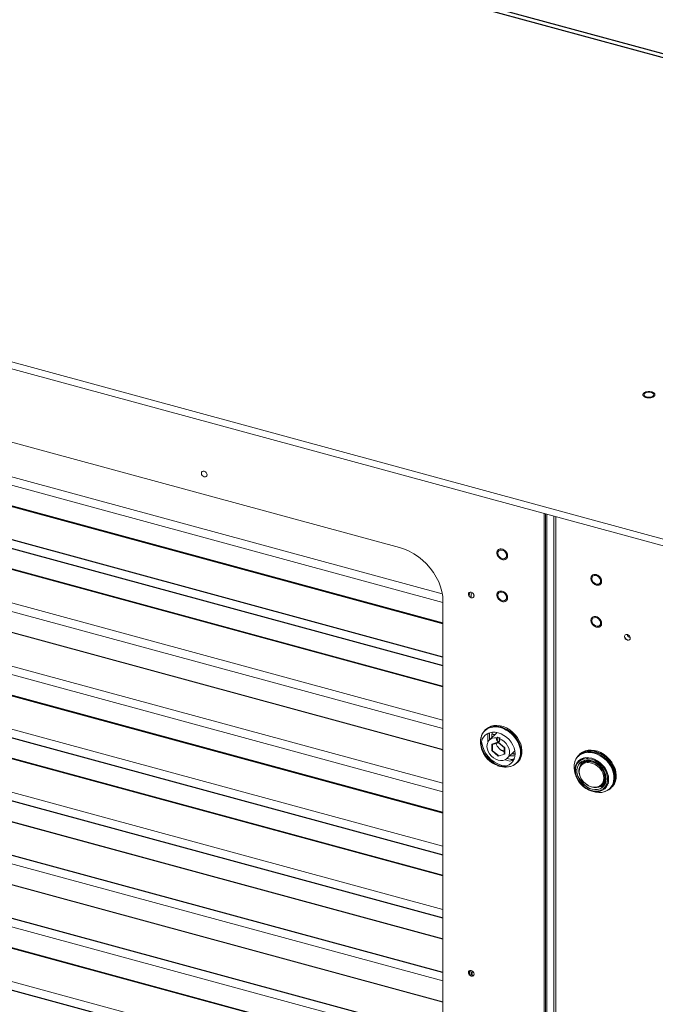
# Paper-space layout '_Trimetric' of a CAD drawing. Header units: millimetres. Extents: x -1485 to 1441, y -378 to 2620.
# Tile 31 of 86: x -472 to -84, y 847 to 1449. Entities that reach past the tile are written whole.
import ezdxf

# ---------------------------------------------------------------- set-up
doc = ezdxf.new("R2010")
doc.units = ezdxf.units.MM

psp = doc.layouts.new('_Trimetric')

# ---------------------------------------------------------------- linework, layer by layer
at = {"color": 7, "linetype": 'Continuous', "lineweight": 25}
for p, q in [((-850.66, 1638.27), (670.17, 1224.94)), ((-849.6, 1635.62), (670.87, 1222.39)), ((-213.42, 1080.04), (-770.61, 1231.47)), ((-770.61, 1231.29), (-213.42, 1079.86)), ((-213.42, 1059.39), (-770.61, 1210.82)), ((-770.61, 1205.65), (-213.42, 1054.22)), ((-213.42, 1041.46), (-770.61, 1192.89)), ((-213.42, 964.28), (-770.61, 1115.71)), ((-770.61, 1115.53), (-213.42, 964.1)), ((-770.61, 1089.89), (-213.42, 938.46)), ((-213.42, 925.7), (-770.61, 1077.13)), ((-770.61, 1051.3), (-213.42, 899.87)), ((-770.61, 1038.35), (-213.42, 886.92)), ((-213.42, 866.45), (-770.61, 1017.88)), ((-180.39, 1013.21), (-185.1, 1008.61)), ((-183.41, 1006.15), (-179.65, 1007.23)), ((-183.41, 1001.94), (-183.41, 1006.15)), ((-183.18, 1006.07), (-179.6, 1007.1)), ((-180.49, 1008.61), (-180.49, 1009.89)), ((-179.65, 1007.23), (-175.89, 1004.11)), ((-189.98, 1004.17), (-189.6, 1002.83)), ((-179.65, 998.82), (-183.41, 1001.94)), ((-176, 1001.78), (-177.5, 1002.19)), ((-175.89, 1004.11), (-175.89, 999.9)), ((-174.2, 997.44), (-169.49, 1002.04)), ((-169.32, 999.97), (-171.12, 1000.46)), ((-130.15, 999.54), (-130.67, 999.02)), ((-126.63, 996.2), (-128.55, 994.33)), ((-124.91, 997.88), (-125.57, 997.23)), ((-180.09, 993.09), (-178.76, 992.67)), ((-114.14, 982.18), (-116.4, 979.97)), ((-115.77, 981.23), (-113.85, 983.1)), ((-112.79, 984.14), (-112.13, 984.78)), ((-213.42, 827.86), (-770.61, 979.3)), ((-116.22, 979.84), (-115.64, 979.96)), ((-111.13, 979), (-110.59, 979.51)), ((-770.61, 961.18), (-213.42, 809.75)), ((-770.61, 935.54), (-213.42, 784.11)), ((-195.5, 866.84), (-195.89, 865.13)), ((-195.89, 865.13), (-195.88, 865.08)), ((-195.89, 865.13), (-194.62, 864.64)), ((-194.95, 866.89), (-195.47, 866.9))]:
    psp.add_line(p, q, dxfattribs=at)
at = {"color": 144, "linetype": 'Continuous', "lineweight": 18}
for p, q in [((-1096.48, 1408.18), (783.79, 897.16)), ((-1096.48, 1404.09), (783.79, 893.08)), ((-239.96, 1126.42), (-744.07, 1263.43)), ((-213.83, 1098.08), (-769.43, 1249.08)), ((-770.61, 1244.24), (-213.42, 1092.81)), ((-770.61, 1192.7), (-213.42, 1041.27)), ((-213.42, 1020.8), (-770.61, 1172.23)), ((-770.61, 1167.06), (-213.42, 1015.63)), ((-213.42, 1002.87), (-770.61, 1154.3)), ((-770.61, 1154.11), (-213.42, 1002.68)), ((-151.61, -13.14), (-151.61, 1147.3)), ((-150.65, -12.2), (-150.65, 1147.04)), ((-150.01, -11.59), (-150.01, 1146.86)), ((-145.62, 1145.67), (-145.62, -12.99)), ((-144.35, 1145.32), (-144.35, -15.11)), ((-213.42, 982.21), (-770.61, 1133.64)), ((-770.61, 1128.48), (-213.42, 977.04)), ((-213.42, 943.63), (-770.61, 1095.06)), ((-213.42, 77.75), (-213.42, 1093.5)), ((-770.61, 1076.94), (-213.42, 925.51)), ((-213.42, 905.04), (-770.61, 1056.47)), ((-213.42, 887.11), (-770.61, 1038.54)), ((-770.61, 1012.71), (-213.42, 861.28)), ((-187.26, 1015.16), (-187.78, 1014.66)), ((-185.56, 1012.86), (-185.9, 1012.35)), ((-185.9, 1012.35), (-185.9, 1007.55)), ((-184.94, 1008.76), (-184.94, 1013.07)), ((-183.51, 1010.55), (-183.51, 1012.16)), ((-183.5, 1012.24), (-181.84, 1011.79)), ((-183.48, 1012.46), (-181.66, 1011.96)), ((-183.14, 1006.08), (-183.14, 1002.09)), ((-179.85, 1010.32), (-180.22, 1009.95)), ((-180.22, 1009.95), (-180.22, 1008.65)), ((-179.97, 1009.19), (-180.22, 1008.94)), ((-178.9, 1009.5), (-179.97, 1009.19)), ((-179.62, 1007.11), (-175.99, 1004.1)), ((-178.9, 1008.2), (-178.89, 1008.29)), ((-178.52, 1009.96), (-178.89, 1009.59)), ((-178.81, 1009.43), (-178.81, 1008.15)), ((-213.42, 848.52), (-770.61, 999.95)), ((-183.14, 1002.09), (-179.56, 999.11)), ((-175.89, 999.9), (-179.65, 998.82)), ((-177.26, 1002.03), (-176, 1001.69)), ((-176.82, 1001.78), (-176, 1001.56)), ((-176, 1004.1), (-176, 1000.08)), ((-171.3, 1000.28), (-169.33, 999.74)), ((-171.19, 1000.39), (-169.32, 999.88)), ((-129.6, 1000.07), (-130.07, 999.62)), ((-770.61, 999.77), (-213.42, 848.34)), ((-175.48, 996.57), (-172.54, 995.77)), ((-171.58, 996.7), (-174.22, 997.42)), ((-171.45, 996.74), (-171.83, 996.77)), ((-168.22, 994.62), (-167.7, 995.13)), ((-129.22, 995.01), (-129.22, 993.52)), ((-129.13, 993.65), (-129.13, 995.08)), ((-128.76, 995.34), (-128.76, 994.11)), ((-128.71, 994.16), (-128.71, 995.37)), ((-127.55, 995.09), (-128.68, 993.99)), ((-127.18, 997.68), (-128.17, 996.72)), ((-127.75, 997.12), (-127.75, 996.87)), ((-127.75, 997.09), (-127.36, 996.98)), ((-127.75, 995.86), (-127.75, 995.1)), ((-127.6, 997.27), (-126.9, 997.08)), ((-126.98, 994.44), (-126.75, 995.19)), ((-132.79, 988.61), (-132.41, 987.28)), ((-116.1, 981.11), (-114.98, 982.21)), ((-114.86, 983.01), (-115.61, 982.79)), ((-114.43, 985.21), (-115.13, 984.75)), ((-112.14, 984.13), (-112.86, 983.43)), ((-122.9, 977.54), (-121.58, 977.13)), ((-117.38, 980.15), (-116.22, 979.84)), ((-116.4, 979.97), (-117.26, 980.2)), ((-115.57, 980.29), (-116.26, 980.11)), ((-115.66, 980.31), (-115.97, 980.39)), ((-115.75, 980.29), (-115.21, 980.4)), ((-115.01, 981.33), (-114.61, 981.22)), ((-110.51, 979.58), (-110.04, 980.04)), ((-770.61, 974.13), (-213.42, 822.7)), ((-213.42, 809.94), (-770.61, 961.37)), ((-213.42, 789.28), (-770.61, 940.71)), ((-195.88, 865.08), (-194.65, 864.6)), ((-194.65, 864.6), (-195.88, 865.08)), ((-195.55, 864.19), (-195.23, 864.83)), ((-195.47, 866.9), (-195.5, 866.84)), ((-194.81, 866.72), (-195.5, 866.84)), ((-195.47, 866.9), (-194.87, 866.79)), ((-195.12, 867.06), (-195.12, 866.9)), ((-194.53, 864.76), (-194.36, 865.52)), ((-194.52, 864.85), (-194.49, 864.84)), ((-194.47, 864.9), (-194.5, 864.91))]:
    psp.add_line(p, q, dxfattribs=at)
at = {"color": 144, "linetype": 'Continuous', "lineweight": 18, "flags": 128}
for points in [[(-86.11, 1221.22), (-85.28, 1220.89), (-84.73, 1220.44), (-84.51, 1219.91), (-84.65, 1219.38), (-85.14, 1218.91), (-85.91, 1218.55), (-86.87, 1218.34), (-87.91, 1218.32), (-88.91, 1218.49), (-89.73, 1218.82), (-90.28, 1219.27), (-90.5, 1219.8), (-90.36, 1220.33), (-89.88, 1220.8), (-89.1, 1221.16), (-88.14, 1221.37), (-87.1, 1221.39), (-86.11, 1221.22)], [(-357.58, 1170.87), (-357.72, 1171.56), (-358.1, 1172.22), (-358.68, 1172.75), (-359.35, 1173.06), (-360.03, 1173.11), (-360.6, 1172.9), (-360.99, 1172.45), (-361.12, 1171.83), (-360.99, 1171.13), (-360.6, 1170.47), (-360.03, 1169.95), (-359.35, 1169.63), (-358.68, 1169.58), (-358.1, 1169.79), (-357.72, 1170.25), (-357.58, 1170.87)], [(-239.96, 1126.42), (-236.99, 1125.45), (-234.05, 1124.17), (-231.19, 1122.6), (-228.44, 1120.75), (-225.84, 1118.64), (-223.41, 1116.32), (-221.19, 1113.79), (-219.21, 1111.1), (-217.49, 1108.28), (-216.05, 1105.37), (-214.91, 1102.39), (-214.09, 1099.4), (-213.59, 1096.42), (-213.42, 1093.5)], [(-179.82, 1122.94), (-179.66, 1123.77), (-179.19, 1124.42), (-178.49, 1124.8), (-177.62, 1124.87), (-176.7, 1124.62), (-175.84, 1124.08), (-175.13, 1123.31), (-174.67, 1122.42), (-174.51, 1121.49), (-174.67, 1120.66), (-175.13, 1120.01), (-175.84, 1119.63), (-176.7, 1119.56), (-177.62, 1119.81), (-178.49, 1120.35), (-179.19, 1121.11), (-179.66, 1122.01), (-179.82, 1122.94)], [(-117.02, 1105.87), (-117.18, 1106.79), (-117.64, 1107.69), (-118.35, 1108.46), (-119.21, 1109), (-120.14, 1109.25), (-121, 1109.18), (-121.71, 1108.8), (-122.17, 1108.15), (-122.33, 1107.31), (-122.17, 1106.39), (-121.71, 1105.49), (-121, 1104.72), (-120.14, 1104.18), (-119.21, 1103.93), (-118.35, 1104), (-117.64, 1104.39), (-117.18, 1105.03), (-117.02, 1105.87)], [(-194.36, 1096.89), (-194.5, 1097.58), (-194.88, 1098.24), (-195.45, 1098.77), (-196.13, 1099.08), (-196.81, 1099.14), (-197.38, 1098.92), (-197.77, 1098.47), (-197.9, 1097.85), (-197.77, 1097.16), (-197.38, 1096.5), (-196.81, 1095.97), (-196.13, 1095.66), (-195.45, 1095.6), (-194.88, 1095.82), (-194.5, 1096.27), (-194.36, 1096.89)], [(-179.82, 1097.22), (-179.66, 1098.06), (-179.19, 1098.7), (-178.49, 1099.09), (-177.62, 1099.16), (-176.7, 1098.91), (-175.84, 1098.37), (-175.13, 1097.6), (-174.67, 1096.7), (-174.51, 1095.78), (-174.67, 1094.94), (-175.13, 1094.29), (-175.84, 1093.91), (-176.7, 1093.84), (-177.62, 1094.09), (-178.49, 1094.63), (-179.19, 1095.4), (-179.66, 1096.3), (-179.82, 1097.22)], [(-117.02, 1080.15), (-117.18, 1081.08), (-117.64, 1081.98), (-118.35, 1082.74), (-119.21, 1083.28), (-120.14, 1083.53), (-121, 1083.46), (-121.71, 1083.08), (-122.17, 1082.43), (-122.33, 1081.6), (-122.17, 1080.67), (-121.71, 1079.77), (-121, 1079.01), (-120.14, 1078.47), (-119.21, 1078.22), (-118.35, 1078.29), (-117.64, 1078.67), (-117.18, 1079.32), (-117.02, 1080.15)], [(-102.48, 1071.92), (-102.34, 1072.54), (-101.96, 1072.99), (-101.38, 1073.2), (-100.71, 1073.15), (-100.03, 1072.84), (-99.46, 1072.31), (-99.07, 1071.65), (-98.94, 1070.96), (-99.07, 1070.34), (-99.46, 1069.88), (-100.03, 1069.67), (-100.71, 1069.72), (-101.38, 1070.04), (-101.96, 1070.56), (-102.34, 1071.22), (-102.48, 1071.92)], [(-179.67, 992.97), (-177.88, 992.63), (-176.13, 992.61), (-174.5, 992.9), (-173.02, 993.5), (-171.74, 994.39), (-170.71, 995.55), (-169.94, 996.92), (-169.48, 998.49), (-169.32, 1000.19), (-169.48, 1001.97), (-169.94, 1003.79), (-170.71, 1005.58), (-171.74, 1007.3), (-173.02, 1008.88), (-174.5, 1010.29), (-176.13, 1011.47), (-177.88, 1012.4), (-179.67, 1013.04), (-181.47, 1013.38), (-183.22, 1013.4), (-184.85, 1013.1), (-186.33, 1012.5), (-187.61, 1011.61), (-188.64, 1010.46), (-189.41, 1009.08), (-189.87, 1007.52), (-190.03, 1005.82), (-189.87, 1004.03), (-189.41, 1002.21), (-188.64, 1000.42), (-187.61, 998.71), (-186.33, 997.12), (-184.85, 995.72), (-183.22, 994.53), (-181.47, 993.61), (-179.67, 992.97)], [(-168.78, 994.24), (-168.55, 994.4), (-167.29, 995.56), (-166.29, 996.96), (-165.59, 998.57), (-165.19, 1000.36), (-165.11, 1002.26), (-165.35, 1004.25), (-165.9, 1006.25), (-166.76, 1008.23), (-167.89, 1010.13), (-169.27, 1011.89), (-170.86, 1013.49), (-172.63, 1014.86), (-174.52, 1015.99), (-176.48, 1016.83), (-178.48, 1017.38), (-180.44, 1017.6), (-182.33, 1017.5), (-184.1, 1017.09), (-185.69, 1016.36), (-187.07, 1015.34), (-188.16, 1014.12)], [(-178.81, 1009.43), (-177.36, 1008.71), (-176.02, 1007.73), (-174.85, 1006.53), (-173.9, 1005.16), (-173.22, 1003.7), (-172.83, 1002.2), (-172.77, 1000.75), (-173.01, 999.4), (-173.57, 998.21), (-174.41, 997.25), (-175.49, 996.56), (-176.77, 996.17), (-178.17, 996.09), (-179.65, 996.34), (-181.13, 996.9), (-182.54, 997.74), (-183.81, 998.82), (-184.89, 1000.1), (-185.73, 1001.52), (-186.29, 1003), (-186.54, 1004.49), (-186.47, 1005.91), (-186.08, 1007.19), (-185.4, 1008.29), (-184.45, 1009.13), (-183.28, 1009.7), (-181.94, 1009.96), (-180.49, 1009.89)], [(-183.41, 1006.15), (-183.38, 1006.13), (-183.34, 1006.11), (-183.31, 1006.09), (-183.27, 1006.08), (-183.24, 1006.07), (-183.21, 1006.07), (-183.18, 1006.07), (-183.16, 1006.08), (-183.14, 1006.09)], [(-178.81, 1008.15), (-178.87, 1007.86), (-179.06, 1007.65), (-179.33, 1007.54), (-179.65, 1007.57), (-179.97, 1007.72), (-180.25, 1007.97), (-180.43, 1008.28), (-180.49, 1008.61)], [(-180.22, 1008.65), (-180.17, 1008.39), (-180.03, 1008.15), (-179.81, 1007.95), (-179.56, 1007.83), (-179.3, 1007.81), (-179.09, 1007.89), (-179.03, 1007.94)], [(-179.59, 1007.11), (-179.59, 1007.11), (-179.61, 1007.11), (-179.62, 1007.12), (-179.64, 1007.14), (-179.64, 1007.16), (-179.65, 1007.2), (-179.65, 1007.23)], [(-178.89, 1008.29), (-178.91, 1008.28), (-178.92, 1008.26), (-178.92, 1008.24), (-178.91, 1008.22), (-178.89, 1008.2), (-178.87, 1008.18), (-178.84, 1008.17), (-178.81, 1008.15)], [(-176, 1004.11), (-176, 1004.11), (-175.99, 1004.1), (-175.98, 1004.1), (-175.97, 1004.09), (-175.95, 1004.1), (-175.92, 1004.1), (-175.89, 1004.11)], [(-121.08, 1000.66), (-123.04, 1001.04), (-124.95, 1001.1), (-126.76, 1000.85), (-128.42, 1000.28), (-129.89, 999.42), (-131.14, 998.28), (-132.12, 996.9), (-132.82, 995.31), (-133.21, 993.55), (-133.29, 991.67), (-133.05, 989.71), (-132.79, 988.61)], [(-132.77, 995.45), (-132.71, 995.65), (-132, 997.26), (-131, 998.66), (-129.74, 999.81), (-128.25, 1000.69), (-126.57, 1001.26), (-124.74, 1001.52), (-122.81, 1001.46), (-120.82, 1001.07)], [(-130.15, 999.54), (-129.88, 999.8), (-128.5, 1000.81), (-126.91, 1001.54), (-125.14, 1001.96), (-123.25, 1002.06), (-121.29, 1001.83), (-119.29, 1001.29), (-117.33, 1000.45), (-115.44, 999.32), (-113.67, 997.94), (-112.08, 996.35), (-110.7, 994.58), (-109.57, 992.69), (-108.71, 990.71), (-108.16, 988.7), (-107.92, 986.72), (-108, 984.81), (-108.4, 983.03), (-109.1, 981.42), (-110.1, 980.01), (-110.59, 979.51)], [(-110.04, 980.04), (-109.63, 980.47), (-108.64, 981.87), (-107.93, 983.49), (-107.53, 985.27), (-107.45, 987.18), (-107.69, 989.16), (-108.25, 991.16), (-109.1, 993.14), (-110.23, 995.04), (-111.61, 996.81), (-113.21, 998.4), (-114.97, 999.78), (-116.86, 1000.9), (-118.83, 1001.75), (-120.82, 1002.29), (-122.79, 1002.51), (-124.68, 1002.42), (-126.44, 1002), (-128.03, 1001.27), (-129.41, 1000.25), (-129.6, 1000.07)], [(-121.58, 977.13), (-120.1, 976.76), (-118.16, 976.54), (-116.3, 976.63), (-114.56, 977.05), (-112.99, 977.76), (-111.62, 978.77), (-110.51, 980.03), (-109.66, 981.52), (-109.12, 983.21), (-108.88, 985.03), (-108.96, 986.96), (-109.35, 988.93), (-110.05, 990.9), (-111.03, 992.82), (-112.28, 994.63), (-113.75, 996.29), (-115.41, 997.76), (-117.22, 999), (-119.13, 999.98), (-121.08, 1000.66), (-121.08, 1000.66)], [(-120.82, 1001.07), (-118.84, 1000.38), (-116.9, 999.39), (-115.07, 998.14), (-113.39, 996.65), (-111.9, 994.96), (-110.64, 993.13), (-109.64, 991.19), (-108.94, 989.19), (-108.54, 987.19), (-108.46, 985.24), (-108.7, 983.39), (-109.25, 981.69), (-110.11, 980.17), (-111.24, 978.89), (-112.62, 977.88), (-114.21, 977.15), (-114.75, 976.98)], [(-122.48, 997.5), (-120.69, 996.85), (-118.94, 995.93), (-117.31, 994.74), (-115.83, 993.34), (-114.55, 991.75), (-113.52, 990.04), (-112.75, 988.25), (-112.29, 986.43), (-112.13, 984.64), (-112.29, 982.94), (-112.75, 981.38), (-113.52, 980), (-114.55, 978.85), (-115.83, 977.96), (-117.31, 977.36), (-118.94, 977.07), (-120.69, 977.09), (-122.48, 977.42), (-124.28, 978.06), (-126.03, 978.99), (-127.66, 980.17), (-129.14, 981.58), (-130.42, 983.16), (-131.45, 984.88), (-132.22, 986.67), (-132.68, 988.49), (-132.84, 990.27), (-132.68, 991.97), (-132.22, 993.54), (-131.45, 994.91), (-130.42, 996.07), (-129.14, 996.96), (-127.66, 997.56), (-126.03, 997.85), (-124.28, 997.83), (-122.48, 997.5)], [(-122.62, 996.87), (-124.38, 997.19), (-126.08, 997.2), (-127.67, 996.89), (-129.1, 996.27), (-130.32, 995.37), (-131.3, 994.2), (-131.99, 992.82), (-132.38, 991.26), (-132.46, 989.57), (-132.23, 987.81), (-131.68, 986.03), (-130.84, 984.3), (-129.74, 982.66), (-128.41, 981.17), (-126.9, 979.88), (-125.24, 978.83), (-123.51, 978.06), (-121.74, 977.58), (-120, 977.41), (-118.35, 977.56), (-116.83, 978.03), (-115.51, 978.79), (-114.4, 979.83), (-113.57, 981.11), (-113.02, 982.59), (-112.79, 984.22), (-112.86, 985.95), (-113.26, 987.73), (-113.95, 989.49), (-114.92, 991.18), (-116.14, 992.75), (-117.57, 994.14), (-119.16, 995.32), (-120.87, 996.24), (-122.62, 996.87)], [(-113.65, 984.88), (-113.81, 983.28), (-114.29, 981.82), (-115.07, 980.57), (-116.13, 979.55), (-117.42, 978.82), (-118.89, 978.4), (-120.51, 978.29), (-122.2, 978.52), (-123.9, 979.06), (-125.56, 979.9), (-127.11, 981.01), (-128.5, 982.35), (-129.68, 983.86), (-130.6, 985.5), (-131.24, 987.21), (-131.56, 988.92), (-131.56, 990.58), (-131.24, 992.11), (-130.6, 993.48), (-129.68, 994.62), (-128.5, 995.5), (-127.11, 996.08), (-125.56, 996.34), (-123.9, 996.28), (-122.2, 995.9), (-120.51, 995.2), (-118.89, 994.22), (-117.42, 992.99), (-116.13, 991.56), (-115.07, 989.97), (-114.29, 988.29), (-113.81, 986.57), (-113.65, 984.88)], [(-131.29, 998.11), (-131.01, 998.51), (-130.4, 999.27)], [(-114.43, 985.39), (-114.59, 983.88), (-115.08, 982.52), (-115.86, 981.37), (-116.91, 980.47), (-118.18, 979.86), (-119.63, 979.57), (-121.18, 979.6), (-122.79, 979.96), (-124.39, 980.62), (-125.9, 981.58), (-127.26, 982.77), (-128.43, 984.17), (-129.35, 985.7), (-129.99, 987.31), (-130.31, 988.92), (-130.31, 990.48), (-129.99, 991.92), (-129.35, 993.19), (-128.43, 994.22), (-127.26, 994.98), (-125.9, 995.43), (-124.39, 995.56), (-122.79, 995.36), (-121.18, 994.85), (-119.63, 994.03), (-118.18, 992.95), (-116.91, 991.65), (-115.86, 990.18), (-115.08, 988.61), (-114.59, 986.98), (-114.43, 985.39)], [(-115.11, 985.28), (-115.27, 986.84), (-115.76, 988.42), (-116.54, 989.95), (-117.59, 991.37), (-118.86, 992.61), (-120.3, 993.62), (-121.84, 994.36), (-123.41, 994.78), (-124.95, 994.88), (-126.38, 994.65), (-127.65, 994.1), (-128.71, 993.26), (-129.49, 992.15), (-129.98, 990.84), (-130.14, 989.37), (-129.98, 987.81), (-129.49, 986.23), (-128.71, 984.69), (-127.65, 983.28), (-126.38, 982.03), (-124.95, 981.03), (-123.41, 980.29), (-121.84, 979.86), (-120.3, 979.76), (-118.86, 979.99), (-117.59, 980.54), (-116.54, 981.39), (-115.76, 982.49), (-115.27, 983.81), (-115.11, 985.28)], [(-114.06, 985.58), (-114.22, 987.15), (-114.68, 988.75), (-115.43, 990.31), (-116.43, 991.77), (-117.66, 993.08), (-119.06, 994.18), (-120.58, 995.04), (-122.16, 995.62), (-123.74, 995.9), (-125.25, 995.87), (-126.65, 995.52), (-127.88, 994.88), (-128.89, 993.96), (-129.63, 992.81), (-129.93, 992.07)], [(-128.71, 996.48), (-128.27, 997.06), (-127.92, 997.42)], [(-125.01, 994.88), (-124.99, 994.91), (-124.54, 995.56)], [(-177.48, 993.14), (-175.49, 992.76), (-175.22, 992.73)], [(-132.03, 987.05), (-132.39, 987.97), (-132.79, 989.31)], [(-132.45, 990.64), (-132.58, 991.49), (-132.64, 992.16)], [(-113.41, 981.44), (-113.04, 981.59), (-112.59, 981.8)], [(-125.34, 978.88), (-124.01, 978.13), (-122.27, 977.37)], [(-120.88, 977.11), (-121.82, 977.4), (-123.12, 977.93)], [(-118.03, 977.19), (-118.3, 977.22), (-119.55, 977.42)], [(-110.86, 979.26), (-111.36, 978.86), (-112.05, 978.4)], [(-194.36, 865.45), (-194.5, 866.15), (-194.88, 866.81), (-195.45, 867.34), (-196.13, 867.65), (-196.81, 867.7), (-197.38, 867.49), (-197.77, 867.04), (-197.9, 866.42), (-197.77, 865.72), (-197.38, 865.06), (-196.81, 864.54), (-196.13, 864.22), (-195.45, 864.17), (-194.88, 864.38), (-194.5, 864.84), (-194.36, 865.45)]]:
    psp.add_lwpolyline(points, dxfattribs=at)
at = {"color": 7, "linetype": 'Continuous', "lineweight": 25, "flags": 128}
for points in [[(-110.51, 979.58), (-110.1, 980.01), (-109.1, 981.42), (-108.4, 983.03), (-108, 984.81), (-107.92, 986.72), (-108.16, 988.7), (-108.71, 990.71), (-109.57, 992.69), (-110.7, 994.58), (-112.08, 996.35), (-113.67, 997.94), (-115.44, 999.32), (-117.33, 1000.45), (-119.29, 1001.29), (-121.29, 1001.83), (-123.25, 1002.06), (-125.14, 1001.96), (-126.91, 1001.54), (-128.5, 1000.81), (-129.88, 999.8), (-130.07, 999.62)], [(-130.4, 999.27), (-131.01, 998.51), (-131.29, 998.11)], [(-132.64, 992.16), (-132.58, 991.49), (-132.45, 990.64)], [(-119.55, 977.42), (-118.3, 977.22), (-118.03, 977.19)], [(-116.4, 979.97), (-115.6, 980.14), (-115.53, 980.16)], [(-112.05, 978.4), (-111.36, 978.86), (-110.86, 979.26)], [(-194.9, 864.7), (-195.08, 864.31), (-195.11, 864.26)]]:
    psp.add_lwpolyline(points, dxfattribs=at)
at = {"color": 144, "linetype": 'Continuous', "lineweight": 18}
for centre, radius, start, end in [((-189.31, 1095.88), 8.15, 156.40393, 175.20362), ((-188.59, 1095.7), 7.76, 155.6479, 179.75598), ((-188.74, 1095.73), 7.57, 155.45374, 180.1275), ((-98.1, 1073.98), 2.81, 196.54654, 252.06353), ((-96.93, 1075.12), 6.53, 212.36362, 236.24645), ((-174.6, 1011.33), 8.94, 166.66422, 187.26354), ((-172.89, 1009.56), 17.04, 186.24576, 254.38372), ((-172.04, 1010.45), 9.9, 202.59412, 246.45818), ((-181.25, 1002.53), 7.92, 69.81395, 79.77702), ((-183.61, 1002.66), 0.739, 285.80391, 309.64119), ((-175.75, 1000.11), 0.255, 186.77853, 234.90223), ((-179.2, 998.83), 0.456, 142.64952, 181.55891), ((-171.23, 1007.82), 8.89, 261.29135, 282.00103), ((-173.96, 1002.63), 7, 281.71346, 304.84251), ((-173.09, 1003.8), 7.26, 281.97885, 297.1218), ((-123.52, 992.92), 6.47, 136.40963, 148.32985), ((-117.36, 993.11), 16.07, 198.82979, 211.05551), ((-114.98, 994.79), 18.05, 207.23303, 241.37704), ((-119.72, 985.32), 5.67, 287.17624, 2.64648), ((-188.56, 864.16), 7.8, 155.11782, 179.03272)]:
    psp.add_arc(centre, radius, start, end, dxfattribs=at)
at = {"color": 7, "linetype": 'Continuous', "lineweight": 25}
for centre, radius, start, end in [((-180.4, 1008.91), 0.308, 252.69603, 305.39891), ((-114.98, 994.79), 18.05, 207.23303, 241.37704), ((-117.08, 986.31), 6.33, 303.15821, 314.28462), ((-117.04, 986.28), 6.46, 300.27246, 312.2082), ((-189.31, 864.36), 8.15, 155.71053, 174.6399)]:
    psp.add_arc(centre, radius, start, end, dxfattribs=at)
at = {"color": 144, "linetype": 'Continuous', "lineweight": 18}
for points, knots in [([(-84.28, 1220.78), (-84.31, 1220.81), (-84.38, 1220.87), (-84.49, 1220.95), (-84.61, 1221.03), (-84.73, 1221.11), (-84.87, 1221.19), (-85.01, 1221.26), (-85.21, 1221.34), (-85.46, 1221.44), (-85.78, 1221.54), (-86.13, 1221.62), (-86.61, 1221.71), (-87.23, 1221.76), (-87.97, 1221.75), (-88.67, 1221.67), (-89.31, 1221.53), (-89.88, 1221.32), (-90.39, 1221.06), (-90.79, 1220.74), (-91.03, 1220.44), (-91.15, 1220.19), (-91.19, 1219.99), (-91.2, 1219.8), (-91.17, 1219.61), (-91.11, 1219.43), (-91.02, 1219.26), (-90.89, 1219.09), (-90.79, 1218.99), (-90.73, 1218.93)], [0, 0, 0, 0, 0.017277, 0.03443, 0.05151, 0.068566, 0.085649, 0.10281, 0.120098, 0.152252, 0.184451, 0.217289, 0.250174, 0.315809, 0.38008, 0.440024, 0.500014, 0.559959, 0.619949, 0.68422, 0.749855, 0.782693, 0.815578, 0.847732, 0.879931, 0.910075, 0.939954, 0.969839, 1, 1, 1, 1]), ([(-90.73, 1218.93), (-90.7, 1218.9), (-90.63, 1218.84), (-90.52, 1218.76), (-90.4, 1218.68), (-90.28, 1218.6), (-90.14, 1218.52), (-90, 1218.45), (-89.8, 1218.37), (-89.55, 1218.27), (-89.23, 1218.17), (-88.88, 1218.09), (-88.4, 1218), (-87.78, 1217.95), (-87.04, 1217.96), (-86.34, 1218.04), (-85.7, 1218.18), (-85.13, 1218.39), (-84.62, 1218.65), (-84.22, 1218.96), (-83.98, 1219.27), (-83.87, 1219.52), (-83.82, 1219.72), (-83.81, 1219.91), (-83.84, 1220.1), (-83.9, 1220.28), (-83.99, 1220.45), (-84.12, 1220.62), (-84.22, 1220.72), (-84.28, 1220.78)], [0, 0, 0, 0, 0.017277, 0.03443, 0.05151, 0.068566, 0.085649, 0.10281, 0.120098, 0.152252, 0.184451, 0.217289, 0.250174, 0.315809, 0.38008, 0.440024, 0.500014, 0.559959, 0.619949, 0.68422, 0.749855, 0.782693, 0.815578, 0.847732, 0.879931, 0.910075, 0.939954, 0.969839, 1, 1, 1, 1]), ([(-173.9, 1121.33), (-173.9, 1121.38), (-173.9, 1121.5), (-173.92, 1121.67), (-173.94, 1121.85), (-173.97, 1122.02), (-174.01, 1122.2), (-174.07, 1122.38), (-174.14, 1122.61), (-174.26, 1122.88), (-174.43, 1123.21), (-174.62, 1123.52), (-174.93, 1123.93), (-175.36, 1124.39), (-175.94, 1124.84), (-176.55, 1125.17), (-177.16, 1125.4), (-177.78, 1125.51), (-178.38, 1125.5), (-178.96, 1125.37), (-179.4, 1125.14), (-179.7, 1124.9), (-179.9, 1124.69), (-180.06, 1124.46), (-180.2, 1124.21), (-180.3, 1123.95), (-180.37, 1123.68), (-180.42, 1123.4), (-180.42, 1123.2), (-180.43, 1123.1)], [0, 0, 0, 0, 0.017277, 0.03443, 0.05151, 0.068566, 0.085649, 0.10281, 0.120098, 0.152252, 0.184451, 0.217289, 0.250174, 0.315809, 0.38008, 0.440024, 0.500014, 0.559959, 0.619949, 0.68422, 0.749855, 0.782693, 0.815578, 0.847732, 0.879931, 0.910075, 0.939954, 0.969839, 1, 1, 1, 1]), ([(-180.43, 1123.1), (-180.42, 1123.04), (-180.42, 1122.93), (-180.41, 1122.76), (-180.39, 1122.58), (-180.35, 1122.41), (-180.31, 1122.23), (-180.26, 1122.05), (-180.18, 1121.82), (-180.06, 1121.55), (-179.9, 1121.22), (-179.7, 1120.91), (-179.4, 1120.5), (-178.96, 1120.04), (-178.38, 1119.59), (-177.78, 1119.26), (-177.16, 1119.03), (-176.55, 1118.92), (-175.94, 1118.93), (-175.36, 1119.06), (-174.93, 1119.29), (-174.62, 1119.53), (-174.43, 1119.74), (-174.26, 1119.97), (-174.13, 1120.22), (-174.02, 1120.48), (-173.95, 1120.75), (-173.91, 1121.03), (-173.9, 1121.23), (-173.9, 1121.33)], [0, 0, 0, 0, 0.017277, 0.03443, 0.05151, 0.068566, 0.085649, 0.10281, 0.120098, 0.152252, 0.184451, 0.217289, 0.250174, 0.315809, 0.38008, 0.440024, 0.500014, 0.559959, 0.619949, 0.68422, 0.749855, 0.782693, 0.815578, 0.847732, 0.879931, 0.910075, 0.939954, 0.969839, 1, 1, 1, 1]), ([(-116.58, 1106.74), (-116.6, 1106.8), (-116.63, 1106.92), (-116.7, 1107.09), (-116.78, 1107.27), (-116.86, 1107.44), (-116.96, 1107.61), (-117.06, 1107.77), (-117.2, 1107.98), (-117.39, 1108.23), (-117.64, 1108.52), (-117.91, 1108.78), (-118.3, 1109.1), (-118.82, 1109.44), (-119.47, 1109.71), (-120.1, 1109.86), (-120.7, 1109.89), (-121.27, 1109.81), (-121.79, 1109.6), (-122.25, 1109.27), (-122.55, 1108.9), (-122.73, 1108.55), (-122.83, 1108.27), (-122.9, 1107.97), (-122.94, 1107.67), (-122.94, 1107.36), (-122.92, 1107.06), (-122.86, 1106.75), (-122.8, 1106.55), (-122.77, 1106.44)], [0, 0, 0, 0, 0.0172769, 0.0344302, 0.0515097, 0.0685658, 0.085649, 0.1028097, 0.1200975, 0.1522516, 0.1844511, 0.2172894, 0.2501741, 0.3158091, 0.3800802, 0.4400244, 0.5000144, 0.5599587, 0.6199487, 0.6842198, 0.7498548, 0.7826931, 0.8155778, 0.8477318, 0.8799314, 0.9100752, 0.9399544, 0.9698393, 1, 1, 1, 1]), ([(-122.77, 1106.44), (-122.76, 1106.38), (-122.72, 1106.27), (-122.65, 1106.09), (-122.57, 1105.92), (-122.49, 1105.74), (-122.39, 1105.58), (-122.29, 1105.41), (-122.15, 1105.2), (-121.96, 1104.95), (-121.71, 1104.67), (-121.44, 1104.4), (-121.05, 1104.08), (-120.53, 1103.75), (-119.88, 1103.47), (-119.25, 1103.32), (-118.65, 1103.29), (-118.08, 1103.37), (-117.56, 1103.58), (-117.1, 1103.91), (-116.8, 1104.28), (-116.62, 1104.63), (-116.52, 1104.91), (-116.45, 1105.21), (-116.41, 1105.51), (-116.41, 1105.82), (-116.43, 1106.12), (-116.49, 1106.43), (-116.55, 1106.63), (-116.58, 1106.74)], [0, 0, 0, 0, 0.017277, 0.03443, 0.05151, 0.068566, 0.085649, 0.10281, 0.120098, 0.152252, 0.184451, 0.217289, 0.250174, 0.315809, 0.38008, 0.440024, 0.500014, 0.559959, 0.619949, 0.68422, 0.749855, 0.782693, 0.815578, 0.847732, 0.879931, 0.910075, 0.939954, 0.969839, 1, 1, 1, 1]), ([(-197.29, 1097.4), (-197.33, 1097.43), (-197.4, 1097.48), (-197.58, 1097.54), (-197.74, 1097.54), (-197.84, 1097.54)], [0, 0, 0, 0, 0.2375534, 0.4621479, 1, 1, 1, 1]), ([(-194.6, 1096.17), (-194.61, 1096.22), (-194.64, 1096.39), (-194.61, 1096.79), (-194.54, 1097.17), (-194.47, 1097.37), (-194.46, 1097.4)], [0, 0, 0, 0, 0.162216, 0.543708, 0.925201, 1, 1, 1, 1]), ([(-173.9, 1095.61), (-173.9, 1095.67), (-173.9, 1095.78), (-173.92, 1095.96), (-173.94, 1096.13), (-173.97, 1096.31), (-174.01, 1096.48), (-174.07, 1096.66), (-174.14, 1096.89), (-174.26, 1097.17), (-174.43, 1097.49), (-174.62, 1097.81), (-174.93, 1098.21), (-175.36, 1098.67), (-175.94, 1099.12), (-176.55, 1099.46), (-177.16, 1099.68), (-177.78, 1099.79), (-178.38, 1099.79), (-178.96, 1099.65), (-179.4, 1099.43), (-179.7, 1099.19), (-179.9, 1098.98), (-180.06, 1098.75), (-180.2, 1098.5), (-180.3, 1098.24), (-180.37, 1097.97), (-180.42, 1097.68), (-180.42, 1097.49), (-180.43, 1097.39)], [0, 0, 0, 0, 0.017277, 0.03443, 0.05151, 0.068566, 0.085649, 0.10281, 0.120098, 0.152252, 0.184451, 0.217289, 0.250174, 0.315809, 0.38008, 0.440024, 0.500014, 0.559959, 0.619949, 0.68422, 0.749855, 0.782693, 0.815578, 0.847732, 0.879931, 0.910075, 0.939954, 0.969839, 1, 1, 1, 1]), ([(-180.43, 1097.39), (-180.42, 1097.33), (-180.42, 1097.21), (-180.41, 1097.04), (-180.39, 1096.87), (-180.35, 1096.69), (-180.31, 1096.51), (-180.26, 1096.34), (-180.18, 1096.11), (-180.06, 1095.83), (-179.9, 1095.51), (-179.7, 1095.19), (-179.4, 1094.79), (-178.96, 1094.33), (-178.38, 1093.88), (-177.78, 1093.54), (-177.16, 1093.32), (-176.55, 1093.21), (-175.94, 1093.21), (-175.36, 1093.35), (-174.93, 1093.57), (-174.62, 1093.81), (-174.43, 1094.02), (-174.26, 1094.25), (-174.13, 1094.5), (-174.02, 1094.76), (-173.95, 1095.03), (-173.91, 1095.32), (-173.9, 1095.51), (-173.9, 1095.61)], [0, 0, 0, 0, 0.017277, 0.03443, 0.05151, 0.068566, 0.085649, 0.10281, 0.120098, 0.152252, 0.184451, 0.217289, 0.250174, 0.315809, 0.38008, 0.440024, 0.500014, 0.559959, 0.619949, 0.68422, 0.749855, 0.782693, 0.815578, 0.847732, 0.879931, 0.910075, 0.939954, 0.969839, 1, 1, 1, 1]), ([(-116.73, 1081.44), (-116.76, 1081.5), (-116.81, 1081.61), (-116.9, 1081.79), (-116.99, 1081.95), (-117.1, 1082.12), (-117.21, 1082.28), (-117.33, 1082.44), (-117.49, 1082.64), (-117.71, 1082.87), (-117.98, 1083.12), (-118.28, 1083.36), (-118.69, 1083.64), (-119.24, 1083.91), (-119.89, 1084.11), (-120.51, 1084.18), (-121.09, 1084.13), (-121.62, 1083.97), (-122.09, 1083.69), (-122.49, 1083.29), (-122.73, 1082.86), (-122.85, 1082.48), (-122.92, 1082.18), (-122.94, 1081.86), (-122.94, 1081.55), (-122.9, 1081.24), (-122.84, 1080.93), (-122.75, 1080.62), (-122.66, 1080.41), (-122.62, 1080.31)], [0, 0, 0, 0, 0.017277, 0.03443, 0.05151, 0.068566, 0.085649, 0.10281, 0.120098, 0.152252, 0.184451, 0.217289, 0.250174, 0.315809, 0.38008, 0.440024, 0.500014, 0.559959, 0.619949, 0.68422, 0.749855, 0.782693, 0.815578, 0.847732, 0.879931, 0.910075, 0.939954, 0.969839, 1, 1, 1, 1]), ([(-122.62, 1080.31), (-122.59, 1080.25), (-122.54, 1080.14), (-122.45, 1079.96), (-122.36, 1079.8), (-122.25, 1079.63), (-122.14, 1079.47), (-122.02, 1079.31), (-121.86, 1079.11), (-121.65, 1078.88), (-121.37, 1078.63), (-121.08, 1078.39), (-120.66, 1078.11), (-120.12, 1077.84), (-119.46, 1077.64), (-118.84, 1077.57), (-118.26, 1077.62), (-117.73, 1077.78), (-117.26, 1078.06), (-116.86, 1078.46), (-116.62, 1078.89), (-116.5, 1079.27), (-116.44, 1079.57), (-116.41, 1079.89), (-116.41, 1080.2), (-116.45, 1080.51), (-116.51, 1080.82), (-116.61, 1081.13), (-116.69, 1081.34), (-116.73, 1081.44)], [0, 0, 0, 0, 0.017277, 0.03443, 0.05151, 0.068566, 0.085649, 0.10281, 0.120098, 0.152252, 0.184451, 0.217289, 0.250174, 0.315809, 0.38008, 0.440024, 0.500014, 0.559959, 0.619949, 0.68422, 0.749855, 0.782693, 0.815578, 0.847732, 0.879931, 0.910075, 0.939954, 0.969839, 1, 1, 1, 1]), ([(-190.49, 1007.7), (-190.49, 1006.15), (-190.17, 1004.51), (-188.95, 1001.31), (-188.04, 999.75), (-185.78, 996.94), (-184.42, 995.7), (-181.47, 993.71), (-179.87, 992.96), (-176.67, 992.1), (-175.07, 991.97), (-172.11, 992.35), (-170.76, 992.86), (-168.49, 994.44), (-167.59, 995.51), (-166.36, 998.04), (-166.05, 999.5), (-166.05, 1002.6), (-166.36, 1004.24), (-167.59, 1007.44), (-168.49, 1009), (-170.76, 1011.81), (-172.11, 1013.05), (-175.07, 1015.04), (-176.67, 1015.79), (-179.87, 1016.66), (-181.47, 1016.78), (-184.42, 1016.4), (-185.78, 1015.89), (-188.04, 1014.31), (-188.95, 1013.24), (-190.17, 1010.71), (-190.49, 1009.25), (-190.49, 1007.7)], [0, 0, 0, 0, 0.0625, 0.0625, 0.125, 0.125, 0.1875, 0.1875, 0.25, 0.25, 0.3125, 0.3125, 0.375, 0.375, 0.4375, 0.4375, 0.5, 0.5, 0.5625, 0.5625, 0.625, 0.625, 0.6875, 0.6875, 0.75, 0.75, 0.8125, 0.8125, 0.875, 0.875, 0.9375, 0.9375, 1, 1, 1, 1]), ([(-190.38, 1008), (-190.38, 1006.43), (-190.06, 1004.77), (-188.82, 1001.53), (-187.9, 999.95), (-185.61, 997.11), (-184.24, 995.85), (-181.24, 993.83), (-179.62, 993.08), (-176.38, 992.2), (-174.76, 992.07), (-171.76, 992.46), (-170.39, 992.97), (-168.1, 994.57), (-167.18, 995.65), (-165.94, 998.22), (-165.62, 999.7), (-165.62, 1002.84), (-165.94, 1004.5), (-167.18, 1007.74), (-168.1, 1009.32), (-170.39, 1012.17), (-171.76, 1013.43), (-174.76, 1015.44), (-176.38, 1016.2), (-179.62, 1017.08), (-181.24, 1017.21), (-184.24, 1016.82), (-185.61, 1016.3), (-187.9, 1014.7), (-188.82, 1013.62), (-190.06, 1011.06), (-190.38, 1009.57), (-190.38, 1008)], [0, 0, 0, 0, 0.0625, 0.0625, 0.125, 0.125, 0.1875, 0.1875, 0.25, 0.25, 0.3125, 0.3125, 0.375, 0.375, 0.4375, 0.4375, 0.5, 0.5, 0.5625, 0.5625, 0.625, 0.625, 0.6875, 0.6875, 0.75, 0.75, 0.8125, 0.8125, 0.875, 0.875, 0.9375, 0.9375, 1, 1, 1, 1]), ([(-180.49, 1009.89), (-180.44, 1009.88), (-180.39, 1009.89), (-180.29, 1009.91), (-180.25, 1009.93), (-180.22, 1009.95)], [0, 0, 0, 0, 0.5, 0.5, 1, 1, 1, 1]), ([(-178.89, 1009.59), (-178.92, 1009.57), (-178.92, 1009.54), (-178.89, 1009.48), (-178.86, 1009.45), (-178.81, 1009.43)], [0, 0, 0, 0, 0.5, 0.5, 1, 1, 1, 1]), ([(-112.21, 982.26), (-112.22, 982.25), (-112.51, 981.81), (-113, 981.39), (-113.56, 981.11), (-113.67, 981.06)], [0, 0, 0, 0, 0.025534, 0.820613, 1, 1, 1, 1]), ([(-197.29, 865.88), (-197.33, 865.91), (-197.4, 865.96), (-197.58, 866.01), (-197.72, 866.01), (-197.82, 866.01)], [0, 0, 0, 0, 0.247083, 0.480686, 1, 1, 1, 1])]:
    psp.add_open_spline(points, degree=3, knots=knots, dxfattribs=at)
at = {"color": 7, "linetype": 'Continuous', "lineweight": 25}
psp.add_open_spline([(-178.92, 1008.25), (-178.92, 1008.19), (-178.93, 1008.06), (-179, 1007.98), (-179.03, 1007.94)], degree=3, knots=[0, 0, 0, 0, 0.44464, 1, 1, 1, 1], dxfattribs=at)

doc.saveas('drawing.dxf')
